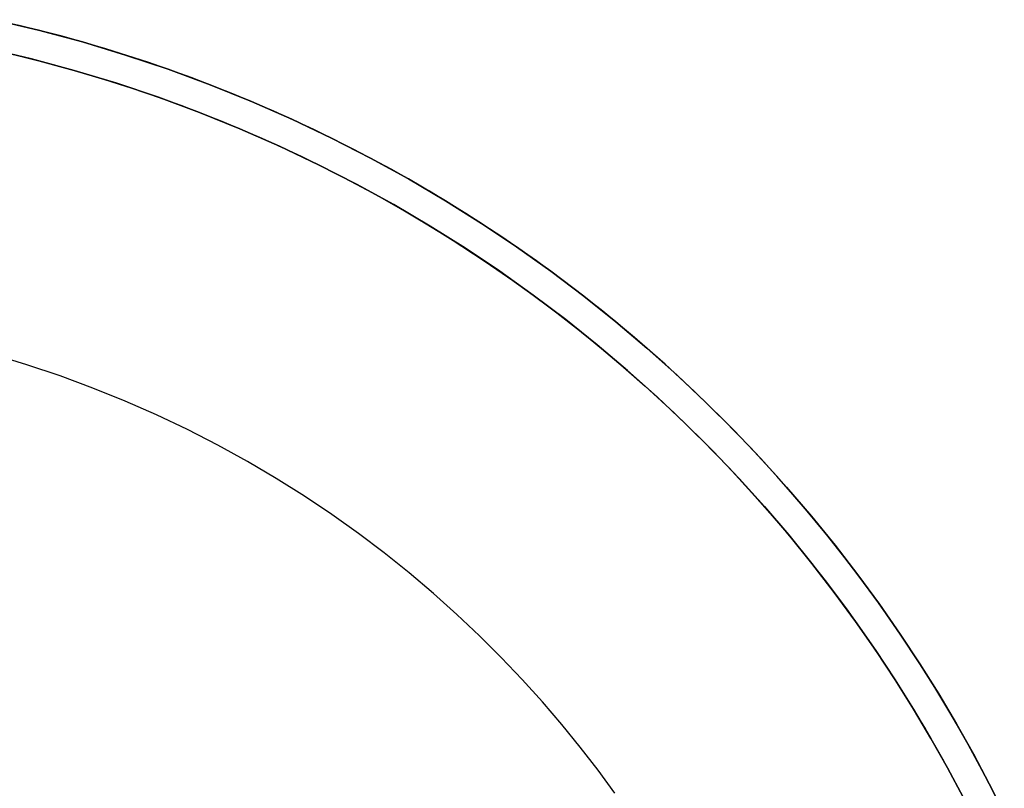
# Model space of a CAD drawing. Header units: millimetres. Extents: x -2852 to 102, y -106 to 97.
# Tile 114 of 256: x -2729 to -2663, y 39 to 91. Entities that reach past the tile are written whole.
import ezdxf

# ---------------------------------------------------------------- set-up
doc = ezdxf.new("R2010")
doc.units = ezdxf.units.MM
doc.header["$MEASUREMENT"] = 0
doc.layers.add('IGES level 0', color=252, linetype='Continuous')

msp = doc.modelspace()

# ---------------------------------------------------------------- linework, layer by layer
at = {"layer": 'IGES level 0'}
for points in [[(-2730.923, 91.23), (-2727.923, 90.522), (-2724.958, 89.724), (-2722.031, 88.84), (-2719.147, 87.872), (-2716.307, 86.822), (-2713.517, 85.693), (-2710.778, 84.489), (-2708.095, 83.212), (-2705.468, 81.865), (-2702.901, 80.452), (-2700.396, 78.976), (-2697.955, 77.44), (-2695.579, 75.849), (-2693.27, 74.206), (-2691.029, 72.514), (-2688.858, 70.776), (-2686.756, 68.997), (-2684.725, 67.18), (-2682.764, 65.328), (-2680.875, 63.445), (-2679.057, 61.534), (-2677.309, 59.599), (-2675.632, 57.641), (-2674.026, 55.666), (-2672.488, 53.674), (-2671.02, 51.671), (-2669.619, 49.657), (-2668.285, 47.636), (-2667.017, 45.611), (-2665.814, 43.583), (-2664.674, 41.555), (-2663.596, 39.53), (-2662.579, 37.508)], [(-2730.923, 91.23), (-2727.923, 90.522), (-2724.958, 89.724), (-2722.031, 88.84), (-2719.147, 87.872), (-2716.307, 86.822), (-2713.517, 85.693), (-2710.778, 84.489), (-2708.095, 83.212), (-2705.468, 81.865), (-2702.901, 80.452), (-2700.396, 78.976), (-2697.955, 77.44), (-2695.579, 75.849), (-2693.27, 74.206), (-2691.029, 72.514), (-2688.858, 70.776), (-2686.756, 68.997), (-2684.725, 67.18), (-2682.764, 65.328), (-2680.875, 63.445), (-2679.057, 61.534), (-2677.309, 59.599), (-2675.632, 57.641), (-2674.026, 55.666), (-2672.488, 53.674), (-2671.02, 51.671), (-2669.619, 49.657), (-2668.285, 47.636), (-2667.017, 45.611), (-2665.814, 43.583), (-2664.674, 41.555), (-2663.596, 39.53), (-2662.579, 37.508)], [(-2662.579, 37.508), (-2663.596, 39.53), (-2664.674, 41.555), (-2665.814, 43.583), (-2667.017, 45.611), (-2668.285, 47.636), (-2669.619, 49.657), (-2671.02, 51.671), (-2672.488, 53.674), (-2674.026, 55.666), (-2675.632, 57.641), (-2677.309, 59.599), (-2679.057, 61.534), (-2680.875, 63.445), (-2682.764, 65.328), (-2684.725, 67.18), (-2686.756, 68.997), (-2688.858, 70.776), (-2691.029, 72.514), (-2693.27, 74.206), (-2695.579, 75.849), (-2697.955, 77.44), (-2700.396, 78.976), (-2702.901, 80.452), (-2705.468, 81.865), (-2708.095, 83.212), (-2710.778, 84.489), (-2713.517, 85.693), (-2716.307, 86.822), (-2719.147, 87.872), (-2722.031, 88.84), (-2724.958, 89.724), (-2727.923, 90.522), (-2730.923, 91.23)], [(-2662.867, 38.094), (-2663.912, 40.135), (-2665.018, 42.179), (-2666.188, 44.225), (-2667.422, 46.269), (-2668.723, 48.31), (-2670.09, 50.345), (-2671.525, 52.371), (-2673.028, 54.386), (-2674.602, 56.386), (-2676.246, 58.369), (-2677.961, 60.332), (-2679.747, 62.271), (-2681.604, 64.184), (-2683.533, 66.067), (-2685.534, 67.916), (-2687.605, 69.728), (-2689.747, 71.5), (-2691.959, 73.228), (-2694.24, 74.908), (-2696.589, 76.537), (-2699.004, 78.112), (-2701.483, 79.628), (-2704.026, 81.083), (-2706.629, 82.472), (-2709.291, 83.793), (-2712.009, 85.042), (-2714.779, 86.216), (-2717.6, 87.312), (-2720.468, 88.328), (-2723.38, 89.26), (-2726.331, 90.106), (-2729.319, 90.863)], [(-2665.372, 38.61), (-2666.429, 40.595), (-2667.546, 42.583), (-2668.725, 44.57), (-2669.968, 46.555), (-2671.275, 48.535), (-2672.648, 50.509), (-2674.087, 52.472), (-2675.593, 54.424), (-2677.168, 56.36), (-2678.811, 58.278), (-2680.524, 60.175), (-2682.305, 62.048), (-2684.157, 63.893), (-2686.078, 65.708), (-2688.069, 67.489), (-2690.129, 69.232), (-2692.257, 70.935), (-2694.453, 72.593), (-2696.716, 74.204), (-2699.044, 75.763), (-2701.437, 77.267), (-2703.891, 78.714), (-2706.407, 80.099), (-2708.981, 81.419), (-2711.611, 82.67), (-2714.295, 83.851), (-2717.029, 84.957), (-2719.812, 85.986), (-2722.639, 86.935), (-2725.507, 87.801), (-2728.413, 88.583), (-2731.353, 89.277)], [(-2665.372, 38.61), (-2666.429, 40.595), (-2667.546, 42.583), (-2668.725, 44.57), (-2669.968, 46.555), (-2671.275, 48.535), (-2672.648, 50.509), (-2674.087, 52.472), (-2675.593, 54.424), (-2677.168, 56.36), (-2678.811, 58.278), (-2680.524, 60.175), (-2682.305, 62.048), (-2684.157, 63.893), (-2686.078, 65.708), (-2688.069, 67.489), (-2690.129, 69.232), (-2692.257, 70.935), (-2694.453, 72.593), (-2696.716, 74.204), (-2699.044, 75.763), (-2701.437, 77.267), (-2703.891, 78.714), (-2706.407, 80.099), (-2708.981, 81.419), (-2711.611, 82.67), (-2714.295, 83.851), (-2717.029, 84.957), (-2719.812, 85.986), (-2722.639, 86.935), (-2725.507, 87.801), (-2728.413, 88.583), (-2731.353, 89.277)], [(-2731.353, 89.277), (-2728.413, 88.583), (-2725.507, 87.801), (-2722.639, 86.935), (-2719.812, 85.986), (-2717.029, 84.957), (-2714.295, 83.851), (-2711.611, 82.67), (-2708.981, 81.419), (-2706.407, 80.099), (-2703.891, 78.714), (-2701.437, 77.267), (-2699.044, 75.763), (-2696.716, 74.204), (-2694.453, 72.593), (-2692.257, 70.935), (-2690.129, 69.232), (-2688.069, 67.489), (-2686.078, 65.708), (-2684.157, 63.893), (-2682.305, 62.048), (-2680.524, 60.175), (-2678.811, 58.278), (-2677.168, 56.36), (-2675.593, 54.424), (-2674.087, 52.472), (-2672.648, 50.509), (-2671.275, 48.535), (-2669.968, 46.555), (-2668.725, 44.57), (-2667.546, 42.583), (-2666.429, 40.595), (-2665.372, 38.61)], [(-2731.353, 89.277), (-2728.413, 88.583), (-2725.507, 87.801), (-2722.639, 86.935), (-2719.812, 85.986), (-2717.029, 84.957), (-2714.295, 83.851), (-2711.611, 82.67), (-2708.981, 81.419), (-2706.407, 80.099), (-2703.891, 78.714), (-2701.437, 77.267), (-2699.044, 75.763), (-2696.716, 74.204), (-2694.453, 72.593), (-2692.257, 70.935), (-2690.129, 69.232), (-2688.069, 67.489), (-2686.078, 65.708), (-2684.157, 63.893), (-2682.305, 62.048), (-2680.524, 60.175), (-2678.811, 58.278), (-2677.168, 56.36), (-2675.593, 54.424), (-2674.087, 52.472), (-2672.648, 50.509), (-2671.275, 48.535), (-2669.968, 46.555), (-2668.725, 44.57), (-2667.546, 42.583), (-2666.429, 40.595), (-2665.372, 38.61)], [(-2665.372, 38.61), (-2666.429, 40.595), (-2667.546, 42.583), (-2668.725, 44.57), (-2669.968, 46.555), (-2671.275, 48.535), (-2672.648, 50.509), (-2674.087, 52.472), (-2675.593, 54.424), (-2677.168, 56.36), (-2678.811, 58.278), (-2680.524, 60.175), (-2682.305, 62.048), (-2684.157, 63.893), (-2686.078, 65.708), (-2688.069, 67.489), (-2690.129, 69.232), (-2692.257, 70.935), (-2694.453, 72.593), (-2696.716, 74.204), (-2699.044, 75.763), (-2701.437, 77.267), (-2703.891, 78.714), (-2706.407, 80.099), (-2708.981, 81.419), (-2711.611, 82.67), (-2714.295, 83.851), (-2717.029, 84.957), (-2719.812, 85.986), (-2722.639, 86.935), (-2725.507, 87.801), (-2728.413, 88.583), (-2731.353, 89.277)], [(-2731.353, 89.277), (-2728.413, 88.583), (-2725.507, 87.801), (-2722.639, 86.935), (-2719.812, 85.986), (-2717.029, 84.957), (-2714.295, 83.851), (-2711.611, 82.67), (-2708.981, 81.419), (-2706.407, 80.099), (-2703.891, 78.714), (-2701.437, 77.267), (-2699.044, 75.763), (-2696.716, 74.204), (-2694.453, 72.593), (-2692.257, 70.935), (-2690.129, 69.232), (-2688.069, 67.489), (-2686.078, 65.708), (-2684.157, 63.893), (-2682.305, 62.048), (-2680.524, 60.175), (-2678.811, 58.278), (-2677.168, 56.36), (-2675.593, 54.424), (-2674.087, 52.472), (-2672.648, 50.509), (-2671.275, 48.535), (-2669.968, 46.555), (-2668.725, 44.57), (-2667.546, 42.583), (-2666.429, 40.595), (-2665.372, 38.61)], [(-2665.372, 38.61), (-2666.429, 40.595), (-2667.546, 42.583), (-2668.725, 44.57), (-2669.968, 46.555), (-2671.275, 48.535), (-2672.648, 50.509), (-2674.087, 52.472), (-2675.593, 54.424), (-2677.168, 56.36), (-2678.811, 58.278), (-2680.524, 60.175), (-2682.305, 62.048), (-2684.157, 63.893), (-2686.078, 65.708), (-2688.069, 67.489), (-2690.129, 69.232), (-2692.257, 70.935), (-2694.453, 72.593), (-2696.716, 74.204), (-2699.044, 75.763), (-2701.437, 77.267), (-2703.891, 78.714), (-2706.407, 80.099), (-2708.981, 81.419), (-2711.611, 82.67), (-2714.295, 83.851), (-2717.029, 84.957), (-2719.812, 85.986), (-2722.639, 86.935), (-2725.507, 87.801), (-2728.413, 88.583), (-2731.353, 89.277)], [(-2729.781, 88.918), (-2726.853, 88.175), (-2723.96, 87.346), (-2721.107, 86.433), (-2718.297, 85.437), (-2715.532, 84.363), (-2712.816, 83.212), (-2710.153, 81.988), (-2707.545, 80.694), (-2704.993, 79.332), (-2702.502, 77.907), (-2700.072, 76.421), (-2697.705, 74.878), (-2695.403, 73.281), (-2693.168, 71.635), (-2691, 69.941), (-2688.901, 68.205), (-2686.871, 66.429), (-2684.911, 64.617), (-2683.02, 62.772), (-2681.2, 60.897), (-2679.449, 58.997), (-2677.769, 57.073), (-2676.158, 55.13), (-2674.616, 53.169), (-2673.142, 51.195), (-2671.736, 49.209), (-2670.396, 47.215), (-2669.122, 45.215), (-2667.912, 43.212), (-2666.766, 41.207), (-2665.682, 39.203)], [(-2688.925, 38.887), (-2690.07, 40.45), (-2691.269, 42.003), (-2692.523, 43.545), (-2693.831, 45.071), (-2695.193, 46.581), (-2696.612, 48.072), (-2698.085, 49.541), (-2699.615, 50.985), (-2701.199, 52.402), (-2702.838, 53.79), (-2704.532, 55.145), (-2706.28, 56.465), (-2708.081, 57.747), (-2709.934, 58.988), (-2711.839, 60.185), (-2713.792, 61.337), (-2715.795, 62.439), (-2717.843, 63.489), (-2719.937, 64.486), (-2722.073, 65.425), (-2724.249, 66.306), (-2726.464, 67.124), (-2728.714, 67.88), (-2730.997, 68.569)]]:
    msp.add_lwpolyline(points, dxfattribs=at)

doc.saveas('drawing.dxf')
